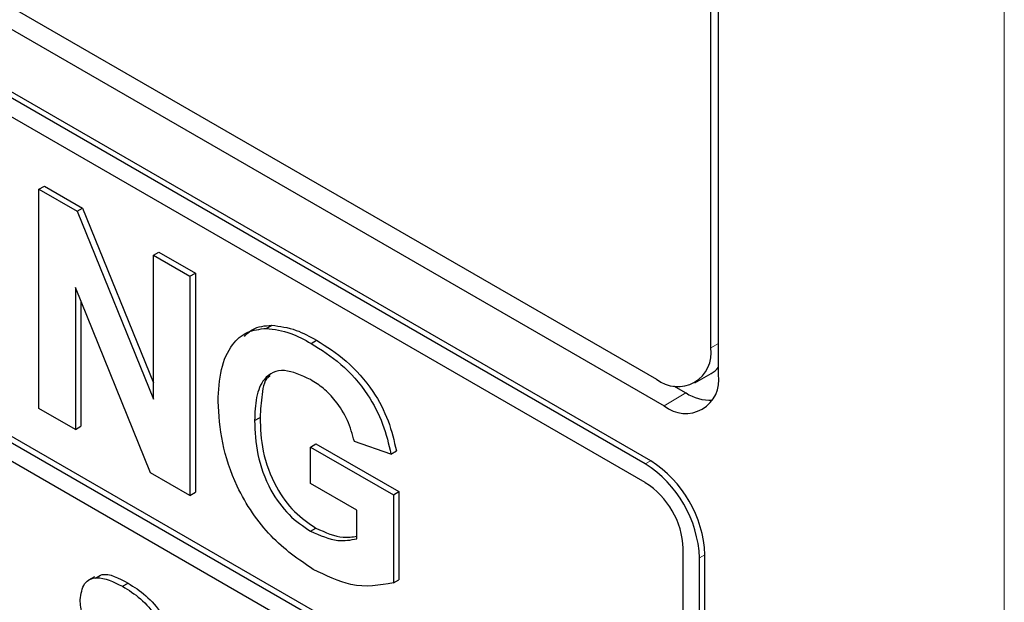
# Paper-space layout 'Blatt2' of a CAD drawing. Header units: millimetres. Extents: x 5 to 418, y 2 to 292.
# Tile 20 of 73: x 111.99 to 116.27, y 185.85 to 188.38. Entities that reach past the tile are written whole.
import ezdxf

# ---------------------------------------------------------------- set-up
doc = ezdxf.new("R2010")
doc.units = ezdxf.units.MM

psp = doc.layouts.new('Blatt2')

# ---------------------------------------------------------------- linework, layer by layer
at = {"color": 7, "linetype": 'Continuous', "lineweight": 18}
for p, q in [((116.2716, 176.1434), (116.2716, 198.9163)), ((114.9964, 186.9572), (115.0301, 186.9766)), ((114.8887, 186.7608), (114.7944, 186.7044)), ((114.7119, 186.4527), (114.7355, 186.4663)), ((114.9476, 186.0444), (114.9712, 186.058))]:
    psp.add_line(p, q, dxfattribs=at)
at = {"color": 7, "linetype": 'Continuous', "lineweight": 25}
for p, q in [((114.9964, 186.9572), (114.9964, 197.8444)), ((115.0301, 186.8406), (115.0301, 197.8639)), ((102.9756, 193.6245), (114.7607, 186.8211)), ((102.8914, 193.5759), (114.7944, 186.7044)), ((114.7355, 186.4663), (102.9503, 193.2697)), ((114.7119, 186.4527), (102.9268, 193.2561)), ((114.7119, 186.371), (105.9438, 191.4327)), ((105.9438, 190.0176), (114.8769, 184.8606)), ((105.9673, 190.0312), (114.8769, 184.8878)), ((114.8769, 184.779), (105.9438, 189.9359)), ((112.0778, 187.6467), (112.1013, 187.6603)), ((112.0778, 186.6941), (112.0778, 187.6467)), ((112.0778, 187.6467), (112.2435, 187.551)), ((112.1013, 187.6603), (112.2671, 187.5646)), ((112.2435, 187.551), (112.2671, 187.5646)), ((112.2435, 187.551), (112.5749, 186.7338)), ((112.2671, 187.5646), (112.5749, 186.8056)), ((112.5749, 187.3597), (112.5984, 187.3733)), ((112.5984, 187.3733), (112.7571, 187.2818)), ((112.5749, 187.3597), (112.7335, 187.2682)), ((112.5749, 186.7338), (112.5749, 187.3597)), ((112.7335, 187.2682), (112.7571, 187.2818)), ((112.7571, 187.2818), (112.7571, 186.3291)), ((112.7335, 187.2682), (112.7335, 186.3155)), ((112.5628, 186.4141), (112.2364, 187.2189)), ((112.2364, 187.2189), (112.2364, 186.6025)), ((112.26, 187.1608), (112.26, 186.6161)), ((113.0651, 187.0418), (113.0887, 187.0554)), ((113.2601, 186.9763), (113.2837, 186.9899)), ((114.9273, 186.8046), (114.998, 186.8454)), ((114.8342, 186.7922), (114.8887, 186.7608)), ((112.2364, 186.6025), (112.0778, 186.6941)), ((113.0144, 186.6407), (113.038, 186.6543)), ((112.2364, 186.6025), (112.26, 186.6161)), ((113.6067, 186.4954), (113.448, 186.5503)), ((113.2577, 186.5259), (113.2812, 186.5395)), ((113.2577, 186.3671), (113.2577, 186.5259)), ((113.2577, 186.5259), (113.6173, 186.3183)), ((113.2812, 186.5395), (113.6408, 186.3319)), ((113.6067, 186.4954), (113.6303, 186.509)), ((112.7335, 186.3155), (112.5628, 186.4141)), ((113.4586, 186.2511), (113.2577, 186.3671)), ((112.7335, 186.3155), (112.7571, 186.3291)), ((113.6173, 186.3183), (113.6408, 186.3319)), ((113.6173, 186.3183), (113.6173, 185.9357)), ((113.6408, 186.3319), (113.6408, 185.9493)), ((113.4586, 186.1269), (113.4586, 186.2511)), ((113.2577, 186.1595), (113.2812, 186.1731)), ((114.8769, 184.8606), (114.8769, 186.0852)), ((114.9476, 182.2339), (114.9476, 186.0444)), ((114.9712, 182.2475), (114.9712, 186.058)), ((112.3192, 185.9623), (112.2926, 185.947)), ((112.4411, 185.9204), (112.4647, 185.934)), ((113.6173, 185.9357), (113.6408, 185.9493))]:
    psp.add_line(p, q, dxfattribs=at)
for centre, radius, start, end in [((114.8527, 186.9339), 0.1456, 230.7967, 9.214), ((114.9397, 186.9456), 0.116, 300.2054, 321.2104), ((114.8864, 186.8172), 0.1456, 230.7967, 9.214), ((114.997, 186.9301), 0.201, 237.4056, 271.6678), ((114.4594, 186.0347), 0.5123, 2.6055, 57.3945), ((114.4358, 186.0211), 0.5123, 2.6055, 57.3945), ((114.5187, 186.0689), 0.3586, 2.6055, 57.3945)]:
    psp.add_arc(centre, radius, start, end, dxfattribs=at)
for points, knots in [([(112.8558, 186.7245), (112.8584, 186.7723), (112.8637, 186.8678), (112.9098, 186.9701), (112.9788, 187.0311), (113.0364, 187.0382), (113.0651, 187.0418)], [0, 0, 0, 0, 0.280146, 0.55998, 0.779944, 1, 1, 1, 1]), ([(112.9699, 187.007), (112.9814, 187.0182), (113.0129, 187.0492), (113.0592, 187.053), (113.0887, 187.0554)], [0, 0, 0, 0, 0.363273, 1, 1, 1, 1]), ([(113.0651, 187.0418), (113.1003, 187.0373), (113.1632, 187.0294), (113.2305, 186.9926), (113.2601, 186.9763)], [0, 0, 0, 0, 0.5592384, 1, 1, 1, 1]), ([(113.0887, 187.0554), (113.1239, 187.051), (113.1867, 187.043), (113.254, 187.0062), (113.2837, 186.9899)], [0, 0, 0, 0, 0.5592384, 1, 1, 1, 1]), ([(113.2837, 186.9899), (113.3271, 186.9625), (113.4137, 186.9079), (113.5262, 186.7822), (113.601, 186.6394), (113.6205, 186.5525), (113.6303, 186.509)], [0, 0, 0, 0, 0.280674, 0.55986, 0.779759, 1, 1, 1, 1]), ([(113.2601, 186.9763), (113.3036, 186.9489), (113.3902, 186.8943), (113.5027, 186.7686), (113.5774, 186.6258), (113.5969, 186.5389), (113.6067, 186.4954)], [0, 0, 0, 0, 0.280674, 0.55986, 0.779759, 1, 1, 1, 1]), ([(113.258, 186.8188), (113.2186, 186.8373), (113.1401, 186.8741), (113.0538, 186.8346), (113.0185, 186.7447), (113.0158, 186.6754), (113.0144, 186.6407)], [0, 0, 0, 0, 0.279802, 0.558331, 0.778826, 1, 1, 1, 1]), ([(113.0827, 186.8346), (113.082, 186.8343), (113.0581, 186.8243), (113.0446, 186.754), (113.0402, 186.6876), (113.038, 186.6543)], [0, 0, 0, 0, 0.015054, 0.506768, 1, 1, 1, 1]), ([(113.448, 186.5503), (113.4396, 186.581), (113.4227, 186.6423), (113.3712, 186.7237), (113.314, 186.7832), (113.2767, 186.8069), (113.258, 186.8188)], [0, 0, 0, 0, 0.279821, 0.559279, 0.7794658, 1, 1, 1, 1]), ([(113.2691, 185.9941), (113.2062, 186.0369), (113.0807, 186.1222), (112.9361, 186.3365), (112.8673, 186.5478), (112.8596, 186.6656), (112.8558, 186.7245)], [0, 0, 0, 0, 0.280091, 0.558748, 0.779191, 1, 1, 1, 1]), ([(113.0144, 186.6407), (113.0163, 186.5928), (113.0201, 186.4973), (113.0729, 186.3464), (113.162, 186.2245), (113.2258, 186.1812), (113.2577, 186.1595)], [0, 0, 0, 0, 0.281036, 0.560006, 0.779769, 1, 1, 1, 1]), ([(113.038, 186.6543), (113.0399, 186.6064), (113.0436, 186.5109), (113.0965, 186.36), (113.1856, 186.2382), (113.2493, 186.1948), (113.2812, 186.1731)], [0, 0, 0, 0, 0.281036, 0.560006, 0.779769, 1, 1, 1, 1]), ([(113.2812, 186.1731), (113.322, 186.1549), (113.3858, 186.1265), (113.4393, 186.1354), (113.4586, 186.1386)], [0, 0, 0, 0, 0.639357, 1, 1, 1, 1]), ([(113.2577, 186.1595), (113.2983, 186.142), (113.3709, 186.1106), (113.4318, 186.1219), (113.4586, 186.1269)], [0, 0, 0, 0, 0.559098, 1, 1, 1, 1]), ([(113.6173, 185.9357), (113.5577, 185.925), (113.4511, 185.906), (113.3248, 185.9672), (113.2691, 185.9941)], [0, 0, 0, 0, 0.558963, 1, 1, 1, 1]), ([(112.2564, 185.8617), (112.2603, 185.8877), (112.2683, 185.9396), (112.3385, 185.9707), (112.4022, 185.9395), (112.4411, 185.9204)], [0, 0, 0, 0, 0.279748, 0.559362, 1, 1, 1, 1]), ([(112.3226, 185.9561), (112.3322, 185.9624), (112.3684, 185.9862), (112.4239, 185.9561), (112.4647, 185.934)], [0, 0, 0, 0, 0.265194, 1, 1, 1, 1]), ([(112.4411, 185.9204), (112.4672, 185.9041), (112.5192, 185.8715), (112.5867, 185.7951), (112.6279, 185.7068), (112.6328, 185.6568), (112.6353, 185.6317)], [0, 0, 0, 0, 0.281015, 0.560109, 0.779825, 1, 1, 1, 1]), ([(112.4647, 185.934), (112.4908, 185.9177), (112.5427, 185.8851), (112.6102, 185.8087), (112.6514, 185.7204), (112.6564, 185.6704), (112.6589, 185.6454)], [0, 0, 0, 0, 0.281015, 0.560109, 0.779825, 1, 1, 1, 1]), ([(112.3042, 185.7147), (112.289, 185.7426), (112.2617, 185.7925), (112.258, 185.8405), (112.2564, 185.8617)], [0, 0, 0, 0, 0.559266, 1, 1, 1, 1])]:
    psp.add_open_spline(points, degree=3, knots=knots, dxfattribs=at)

doc.saveas('drawing.dxf')
